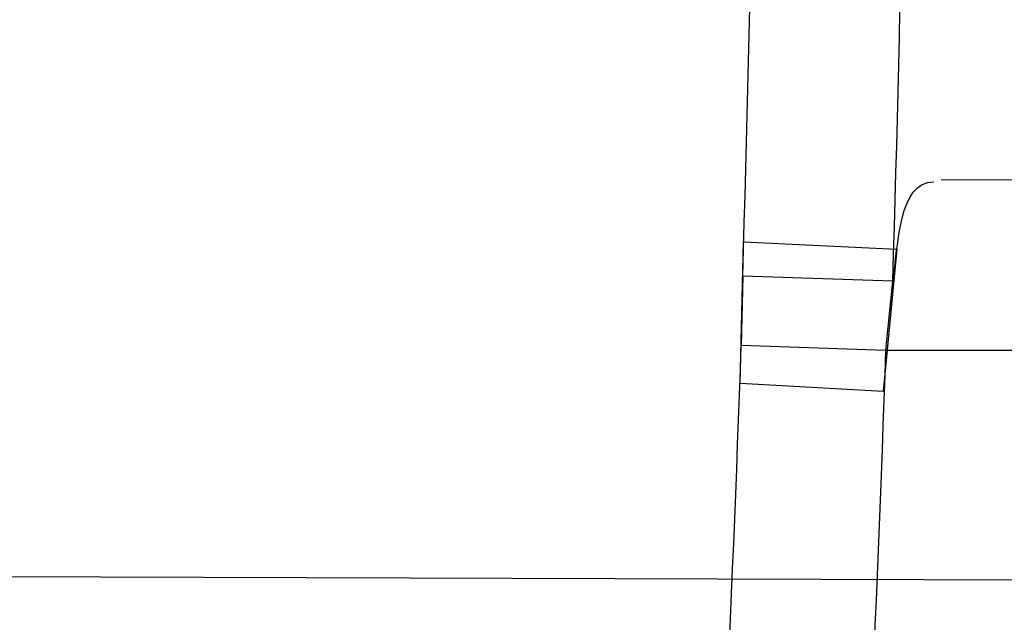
# Model space of a CAD drawing. Header units: millimetres. Extents: x 0 to 297, y 0 to 210.
# Tile 46 of 256: x 145.20996 to 145.22288, y 91.05444 to 91.06236. Entities that reach past the tile are written whole.
import ezdxf

# ---------------------------------------------------------------- set-up
doc = ezdxf.new("R2010")
doc.units = ezdxf.units.MM
doc.header["$LTSCALE"] = 16.335
doc.layers.get('0').update_dxf_attribs({"linetype": 'CONTINUOUS'})
for name, color, linetype in [('01_GLOBAL', 7, 'CONTINUOUS'), ('INTFCLR_1', 7, 'CONTINUOUS'), ('INTFCLR_144815', 7, 'CONTINUOUS')]:
    doc.layers.add(name, color=color, linetype=linetype)

msp = doc.modelspace()

# ---------------------------------------------------------------- linework, layer by layer
at = {"color": 7, "linetype": 'Continuous'}
msp.add_circle((145.8748034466, 92.1344639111), 2.66, dxfattribs=at)
at = {"color": 9, "linetype": 'Continuous'}
msp.add_arc((145.8748034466, 92.1344639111), 2.6259090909, 182.9674534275, 267.0325465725, dxfattribs=at)
at = {"layer": '01_GLOBAL', "color": 7, "linetype": 'Continuous'}
msp.add_circle((145.8748034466, 92.1344639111), 2.695, dxfattribs=at)
at = {"layer": 'INTFCLR_1', "color": 9, "linetype": 'Continuous'}
for p, q in [((145.2455620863, 91.0601709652), (145.222051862, 91.0602530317)), ((145.2213275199, 91.05801820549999), (145.2454997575, 91.05801820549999))]:
    msp.add_line(p, q, dxfattribs=at)
at = {"layer": 'INTFCLR_1', "color": 7, "linetype": 'Continuous'}
for p, q in [((145.2194161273, 91.05757655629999), (145.2194560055, 91.0594371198)), ((145.2194560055, 91.0594371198), (145.2214723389, 91.05934207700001)), ((145.2214723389, 91.05934207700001), (145.2212887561, 91.0574747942)), ((145.2194469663, 91.05898600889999), (145.2194274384, 91.0580837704)), ((145.2214163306, 91.05892310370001), (145.2194469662, 91.05898600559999)), ((145.2213275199, 91.05801820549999), (145.2214163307, 91.05892310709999)), ((145.2194274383, 91.0580837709), (145.22132752, 91.058018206)), ((145.2212887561, 91.0574747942), (145.2194161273, 91.05757655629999))]:
    msp.add_line(p, q, dxfattribs=at)
at = {"layer": 'INTFCLR_1', "color": 6, "linetype": 'Continuous'}
msp.add_line((145.1716667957, 91.0551789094), (145.2238547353, 91.0549967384), dxfattribs=at)
for centre, radius, start, end in [((144.8596077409, 91.07026820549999), 0.4224162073, 270, 90.00000002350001), ((144.8596077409, 91.07026820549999), 0.4014439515, 270, 90.00000002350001), ((144.8599817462, 91.0702691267), 0.3615533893, 356.3922519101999, 358.0582108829)]:
    msp.add_arc(centre, radius, start, end, dxfattribs=at)
at = {"layer": 'INTFCLR_1', "color": 9, "linetype": 'Continuous'}
for centre, radius, start, end in [((144.8614903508, 91.07026820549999), 0.3581343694, 358.1947295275, 1.80527045), ((144.8596077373, 91.07026820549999), 0.3619872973, 358.2048144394, 1.7952067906), ((144.8620686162, 91.0702708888), 0.3575665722, 356.3712696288, 358.0467813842)]:
    msp.add_arc(centre, radius, start, end, dxfattribs=at)
for points, knots in [([(145.235167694, 90.93964664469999), (145.2359987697, 90.94190808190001), (145.2376274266, 90.94647450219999), (145.2407305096, 90.9557351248), (145.2457654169, 90.9723575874), (145.2504341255, 90.9918676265), (145.2535169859, 91.00930456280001), (145.2548129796, 91.01820820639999), (145.2554818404, 91.0233579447), (145.2570256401, 91.03628652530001), (145.2586297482, 91.05837735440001), (145.2583725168, 91.0844406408), (145.2571603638, 91.1013307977), (145.2563978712, 91.1091297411), (145.2558364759, 91.114316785), (145.2541019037, 91.12831663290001), (145.2501634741, 91.1507342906), (145.2444881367, 91.1726209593), (145.2404287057, 91.1856112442), (145.2389019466, 91.1902577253), (145.2365792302, 91.1971022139), (145.2313391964, 91.2114116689), (145.2222901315, 91.2324134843), (145.211984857, 91.2522549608), (145.2048007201, 91.26446751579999), (145.2014430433, 91.2699038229), (145.1992124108, 91.27344744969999), (145.1931796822, 91.28276721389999), (145.1830706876, 91.2970707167), (145.1690288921, 91.3144833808), (145.1571354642, 91.32753546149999), (145.1488272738, 91.335878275), (145.1442335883, 91.34029544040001), (145.1378598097, 91.34625257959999), (145.1289384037, 91.35405272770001), (145.1192814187, 91.3616211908), (145.1131582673, 91.3659752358), (145.1101748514, 91.3679776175), (145.1077179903, 91.36955505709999), (145.1055301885, 91.37087160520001), (145.1036031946, 91.37188262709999), (145.1025200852, 91.37238560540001), (145.1016575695, 91.37269323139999), (145.1010609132, 91.3728325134), (145.1005598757, 91.3727568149), (145.1004622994, 91.3722852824), (145.1007027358, 91.3717640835), (145.1011202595, 91.3710418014), (145.1017948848, 91.3701326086), (145.1026939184, 91.3690240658), (145.1038249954, 91.36772389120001), (145.1051758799, 91.366231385), (145.106740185, 91.36454834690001), (145.1092045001, 91.36193938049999), (145.1127127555, 91.35827210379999), (145.1192604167, 91.3514013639), (145.126411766, 91.34369308), (145.1329263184, 91.3363257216), (145.1369531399, 91.33164093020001), (145.143428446, 91.32395035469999), (145.1533417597, 91.3114874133), (145.1663378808, 91.2933552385), (145.175744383, 91.2785527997), (145.1819029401, 91.2680164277), (145.1860815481, 91.2606058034), (145.1932904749, 91.24707920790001), (145.2029180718, 91.2266527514), (145.209559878, 91.2096225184), (145.212649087, 91.20079273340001)], [0, 0, 0, 0, 0.0103790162, 0.0208837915, 0.0420711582, 0.08518389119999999, 0.1071959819, 0.1183353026, 0.1239410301, 0.1295663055, 0.1744258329, 0.2192337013, 0.2417180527, 0.2473539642, 0.2529903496, 0.2641931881, 0.3081223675, 0.3509244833, 0.3614867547, 0.3667496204, 0.3719934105, 0.3926231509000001, 0.4323812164, 0.470412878, 0.488854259, 0.4934078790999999, 0.4979383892, 0.5068921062, 0.5412323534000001, 0.5733304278, 0.6031976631, 0.6172528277, 0.6240454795, 0.630650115, 0.6548352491, 0.6750685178, 0.6834752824, 0.6871962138, 0.6905460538, 0.6960524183, 0.6981915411, 0.6999110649, 0.7012078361, 0.7020914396, 0.7026255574, 0.7031007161, 0.7038824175, 0.7050749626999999, 0.7066970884, 0.7087489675, 0.7112252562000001, 0.7141187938, 0.7174211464, 0.7211233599, 0.729578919, 0.7392839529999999, 0.762009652, 0.7748693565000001, 0.7816473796, 0.7886214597, 0.8181786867, 0.8502212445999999, 0.8846823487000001, 0.8936821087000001, 0.9027944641, 0.9213301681, 0.9597016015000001, 1, 1, 1, 1]), ([(145.1053256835, 91.37126820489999), (145.1058354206, 91.3712681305), (145.1084302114, 91.3702416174), (145.1114097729, 91.368499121), (145.114679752, 91.3664418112), (145.1177098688, 91.36444481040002), (145.1239326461, 91.36010616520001), (145.1337472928, 91.3525686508), (145.1428234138, 91.3447978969), (145.1493077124, 91.338863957), (145.1539781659, 91.3344671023), (145.1624222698, 91.3261665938), (145.1745124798, 91.3131815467), (145.1887911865, 91.29585590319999), (145.1990766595, 91.2816176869), (145.2052148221, 91.27234000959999), (145.2074832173, 91.268814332), (145.2108964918, 91.26340759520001), (145.2181971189, 91.2512662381), (145.2286731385, 91.2315365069), (145.2378781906, 91.2106406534), (145.2432089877, 91.1964014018), (145.2455710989, 91.1895927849), (145.247123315, 91.1849719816), (145.2512489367, 91.17205836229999), (145.2570185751, 91.1502977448), (145.2610247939, 91.1279966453), (145.262788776, 91.1140712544), (145.2633595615, 91.10891295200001), (145.2641347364, 91.10115794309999), (145.2653671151, 91.0843629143), (145.2656287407, 91.0584419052), (145.2639975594, 91.0364740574), (145.2624282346, 91.0236195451), (145.2617481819, 91.01849828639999), (145.2604303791, 91.00964310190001), (145.2572949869, 90.99229775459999), (145.2525471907, 90.9728939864), (145.2474296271, 90.9563683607), (145.2442749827, 90.94715947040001), (145.2426192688, 90.9426185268), (145.2417743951, 90.94036969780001)], [0, 0, 0, 0, 0.0031306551, 0.0166311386, 0.0214593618, 0.0268204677, 0.03892666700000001, 0.0680356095, 0.1027865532, 0.1122690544, 0.1220182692, 0.1421808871, 0.1849821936, 0.2309157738, 0.2799873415, 0.2927705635, 0.2992370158, 0.3057352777, 0.3320402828, 0.3862318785, 0.4428084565, 0.4721382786, 0.4795908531, 0.487069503, 0.5020757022, 0.562848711, 0.6251729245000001, 0.641061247, 0.6490543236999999, 0.6570463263, 0.6889269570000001, 0.7524525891, 0.8160592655, 0.8240370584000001, 0.8319876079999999, 0.8477879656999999, 0.8790177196, 0.9402188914, 0.9703170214, 0.9852457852, 1, 1, 1, 1]), ([(145.212649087, 91.20079273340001), (145.2158606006, 91.1916133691), (145.2216925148, 91.17275051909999), (145.227244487, 91.14850505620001), (145.2299856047, 91.13231217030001), (145.2310878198, 91.1246731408), (145.2317778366, 91.1195330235), (145.2334659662, 91.1053734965), (145.2350886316, 91.0820240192), (145.2348602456, 91.05859168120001), (145.2340091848, 91.0442662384), (145.2336200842, 91.0390385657), (145.2329629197, 91.0312582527), (145.2311506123, 91.014691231), (145.226931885, 90.9897129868), (145.2217743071, 90.96897061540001), (145.21827327, 90.95706637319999), (145.2168531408, 90.95239822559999), (145.2142959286, 90.94439071), (145.2088936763, 90.92893413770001), (145.2002622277, 90.9078650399), (145.191382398, 90.889773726), (145.1856550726, 90.87921407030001), (145.1835773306, 90.87548959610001), (145.1804900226, 90.8700559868), (145.1738400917, 90.85885693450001), (145.1632874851, 90.84274118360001), (145.150351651, 90.825149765), (145.1410235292, 90.8136739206), (145.1356460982, 90.8073751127), (145.133618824, 90.8050242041), (145.1301975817, 90.8011139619), (145.1238773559, 90.79407797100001), (145.116999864, 90.78674904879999), (145.1107938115, 90.7802602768), (145.1070749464, 90.7763568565), (145.1041227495, 90.77316960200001), (145.102218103, 90.77096320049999), (145.1011689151, 90.7695684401), (145.1007337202, 90.76882832), (145.1004699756, 90.7682973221), (145.1005812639, 90.76760633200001), (145.1020539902, 90.7679067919), (145.1036740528, 90.7686832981), (145.1066075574, 90.7702692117), (145.1094057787, 90.7720516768), (145.1117034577, 90.7735828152), (145.1131778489, 90.7745966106), (145.1156556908, 90.7763307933), (145.1196186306, 90.7792322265), (145.1251563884, 90.7835370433), (145.1334349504, 90.7903494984), (145.1408444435, 90.7969946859), (145.1473278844, 90.8032123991), (145.1519747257, 90.8077983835), (145.1603493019, 90.8164330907), (145.1722854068, 90.829897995), (145.1863008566, 90.84780070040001), (145.1963364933, 90.86246668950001), (145.2023017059, 90.87200498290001), (145.2045040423, 90.8756288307), (145.2078179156, 90.8811890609), (145.2148947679, 90.89367373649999), (145.2249952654, 90.9139386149), (145.2319439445, 90.9308745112), (145.2351676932, 90.9396466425)], [0, 0, 0, 0, 0.0419354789, 0.08505031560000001, 0.1071497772, 0.1127379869, 0.1183317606, 0.1295131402, 0.1742263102, 0.2191466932, 0.230445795, 0.2361065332, 0.241751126, 0.2641147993, 0.3079545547, 0.3508736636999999, 0.3561840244, 0.3614616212, 0.3719139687, 0.3924297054, 0.4320526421, 0.4700131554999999, 0.4792642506, 0.483852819, 0.4884035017, 0.5062126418, 0.5400088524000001, 0.5714206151, 0.6003317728, 0.6037560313, 0.6071340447, 0.6137178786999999, 0.6261602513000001, 0.6479155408, 0.6570536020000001, 0.6648783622, 0.6711643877, 0.6757843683, 0.6774462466, 0.6786751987, 0.6794900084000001, 0.6799813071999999, 0.6813020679, 0.6842478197, 0.6888651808, 0.6950795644, 0.6987591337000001, 0.70073729, 0.7027989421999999, 0.7117993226, 0.7219139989, 0.7330405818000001, 0.7580265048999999, 0.7648041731, 0.7717766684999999, 0.7861782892, 0.816667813, 0.8493175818, 0.8841610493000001, 0.8932352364, 0.8978283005, 0.9024468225, 0.9211469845, 0.9596997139, 1, 1, 1, 1]), ([(145.1053256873, 90.7692681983), (145.1051880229, 90.769268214), (145.1048509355, 90.76933467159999), (145.1048682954, 90.769940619), (145.1052289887, 90.77056403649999), (145.1058526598, 90.7714906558), (145.1068032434, 90.77264391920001), (145.1086356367, 90.7747211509), (145.110803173, 90.77699248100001), (145.113215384, 90.7794781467), (145.1159839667, 90.7823058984), (145.1217014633, 90.7881297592), (145.1287122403, 90.7954132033), (145.1351564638, 90.80240928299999), (145.1386445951, 90.8062976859), (145.1407113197, 90.80863540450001), (145.1461908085, 90.8148961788), (145.1556953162, 90.8263034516), (145.1688811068, 90.84380018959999), (145.1796415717, 90.85983729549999), (145.1864241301, 90.8709859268), (145.1895721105, 90.87639380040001), (145.1916900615, 90.880099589), (145.1975256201, 90.89060172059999), (145.2065751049, 90.908597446), (145.2153782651, 90.92957264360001), (145.2208882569, 90.944962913), (145.2234958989, 90.95293463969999), (145.2249438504, 90.95758139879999), (145.2285119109, 90.9694259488), (145.2337695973, 90.990067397), (145.2380725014, 91.0149380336), (145.2399207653, 91.03143377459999), (145.2405908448, 91.039179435), (145.2409875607, 91.0443834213), (145.241855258, 91.0586434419), (145.2420882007, 91.0819727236), (145.2404334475, 91.1052173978), (145.2387124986, 91.1193107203), (145.238008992, 91.12442738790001), (145.2368850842, 91.1320325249), (145.2340893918, 91.1481566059), (145.2284266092, 91.1722973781), (145.222482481, 91.1910649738), (145.2192099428, 91.2001967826)], [0, 0, 0, 0, 0.0008731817, 0.001718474, 0.0032338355, 0.0055641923, 0.008732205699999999, 0.0127298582, 0.0231213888, 0.0286463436, 0.0346993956, 0.04822263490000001, 0.0804125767, 0.0988155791, 0.1085508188, 0.1135449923, 0.1186070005, 0.1613231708, 0.2076862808, 0.2575123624, 0.2837454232, 0.2904461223, 0.2972015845, 0.3108183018, 0.3666504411, 0.4248609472, 0.4549769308, 0.4703146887, 0.4780576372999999, 0.4858477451, 0.5487776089, 0.6130123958, 0.6457680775, 0.6540347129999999, 0.6623246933, 0.6788711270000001, 0.74464742, 0.8101273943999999, 0.8265053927, 0.8346996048, 0.8428861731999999, 0.8752668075, 0.9384714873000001, 1, 1, 1, 1])]:
    msp.add_open_spline(points, degree=3, knots=knots, dxfattribs=at)
at = {"layer": 'INTFCLR_1', "color": 6, "linetype": 'Continuous'}
for points, knots in [([(145.1350652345, 91.37126820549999), (145.1342109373, 91.37126820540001), (145.1357546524, 91.3683275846), (145.1370803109, 91.3667054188), (145.1392467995, 91.36385886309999), (145.1419201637, 91.3606392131), (145.145337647, 91.3565301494), (145.149332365, 91.3517583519), (145.1536170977, 91.34656836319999), (145.1578478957, 91.34135293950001), (145.1617862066, 91.3363852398), (145.1654017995, 91.331722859), (145.1686896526, 91.3273862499), (145.1716611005, 91.3233823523), (145.1743369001, 91.31970203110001), (145.176743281, 91.3163294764), (145.1789048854, 91.31324522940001), (145.1808385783, 91.31044103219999), (145.1825660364, 91.30789847), (145.1841084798, 91.3055965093), (145.185490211, 91.3035084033), (145.1867189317, 91.3016307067), (145.1878098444, 91.2999462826), (145.1887779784, 91.29843766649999), (145.1896459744, 91.2970737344), (145.1906214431, 91.2955292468), (145.191753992, 91.2937193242), (145.1928766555, 91.2919021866), (145.1938510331, 91.29030917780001), (145.1946912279, 91.28892487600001), (145.1956155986, 91.28738878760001), (145.1966371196, 91.28567497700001), (145.1977643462, 91.2837631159), (145.1990081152, 91.2816272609), (145.2003754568, 91.2792470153), (145.201880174, 91.2765873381), (145.2035347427, 91.2736120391), (145.2053542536, 91.2702751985), (145.2073580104, 91.2665186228), (145.2095596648, 91.2622861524), (145.2119715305, 91.25751282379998), (145.214608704, 91.2521191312), (145.2174929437, 91.2459939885), (145.220642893, 91.2390035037), (145.2240752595, 91.2309767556), (145.227802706, 91.2217082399), (145.2318351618, 91.21090431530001), (145.2361179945, 91.19831684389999), (145.2403681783, 91.18429274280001), (145.2442872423, 91.16942297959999), (145.2476657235, 91.15438159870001), (145.2504753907, 91.1392991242), (145.2527156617, 91.12423526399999), (145.2543982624, 91.1091876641), (145.2555287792, 91.0941918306), (145.256117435, 91.079233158), (145.2561708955, 91.0643352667), (145.2556951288, 91.0494844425), (145.2546936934, 91.0346826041), (145.2531693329, 91.01994161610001), (145.2511191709, 91.00523180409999), (145.2485428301, 90.9905728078), (145.2454275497, 90.9759328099), (145.2417708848, 90.9613303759), (145.2376203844, 90.94696810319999), (145.2332204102, 90.9335438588), (145.2288852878, 90.92162630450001), (145.2248596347, 90.9114479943), (145.2211587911, 90.90270194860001), (145.2177663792, 90.89512937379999), (145.2146668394, 90.8885329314), (145.2118379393, 90.8827508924), (145.2092594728, 90.87766290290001), (145.2069119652, 90.8731710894), (145.2047820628, 90.869201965), (145.2028538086, 90.86569136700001), (145.2011073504, 90.8625761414), (145.1995253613, 90.8598041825), (145.1980916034, 90.85733143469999), (145.1967959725, 90.8551286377), (145.1956290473, 90.85316932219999), (145.1945782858, 90.85142412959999), (145.1936278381, 90.84986076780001), (145.1927650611, 90.8484539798), (145.1919665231, 90.8471621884), (145.1911689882, 90.845881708), (145.1903111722, 90.84451464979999), (145.1893416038, 90.842982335), (145.1882509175, 90.8412749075), (145.1870226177, 90.8393719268), (145.1856376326, 90.83725116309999), (145.1840803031, 90.8348962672), (145.1823329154, 90.83229124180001), (145.1803729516, 90.82941478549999), (145.1781781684, 90.82624664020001), (145.1757236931, 90.82276863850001), (145.1729902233, 90.8189712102), (145.1699514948, 90.8148382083), (145.1665806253, 90.81035527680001), (145.1628687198, 90.8055344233), (145.1588145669, 90.8003903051), (145.1544498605, 90.7949847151), (145.149996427, 90.78957611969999), (145.1458273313, 90.78459071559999), (145.1422457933, 90.7802896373), (145.1394492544, 90.7769290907), (145.1371773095, 90.773959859), (145.1358081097, 90.7722873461), (145.134193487, 90.7692682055), (145.1350652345, 90.7692682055)], [0, 0, 0, 0, 0.0038604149, 0.007501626, 0.0124785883, 0.0188917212, 0.0268498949, 0.0364677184, 0.0470694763, 0.05724446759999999, 0.0668187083, 0.0757144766, 0.08390537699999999, 0.0914099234, 0.09824517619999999, 0.1044667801, 0.1101313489, 0.1152642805, 0.1198589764, 0.1240215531, 0.1277856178, 0.1311734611, 0.1341617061, 0.1368541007, 0.1392736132, 0.1414672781, 0.1451087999, 0.148921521, 0.1511192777, 0.1535471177, 0.1562389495, 0.1592204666, 0.1625628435, 0.1662680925, 0.1703891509, 0.1749670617, 0.1800766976, 0.185772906, 0.1921414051, 0.1993155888, 0.2073311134, 0.2163077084, 0.2264451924, 0.2379233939, 0.2509534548, 0.2658909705, 0.2830621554, 0.3030578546, 0.3259639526, 0.3492662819, 0.3725305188, 0.395610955, 0.4185782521, 0.4413347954, 0.4640172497, 0.4865192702, 0.5089682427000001, 0.5313242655, 0.5536477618, 0.5759939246, 0.5982772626, 0.6207472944, 0.6432362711, 0.6658996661, 0.6887559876, 0.7107777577, 0.7297237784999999, 0.7460531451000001, 0.7602331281, 0.7726347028, 0.7835467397, 0.7931663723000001, 0.8017211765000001, 0.8093215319, 0.8160683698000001, 0.8220757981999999, 0.8274205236, 0.83220661, 0.8364980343, 0.8403367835, 0.8437547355, 0.8468031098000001, 0.8495420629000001, 0.8520223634, 0.8542604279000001, 0.8564046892, 0.8588391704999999, 0.8615533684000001, 0.8645986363, 0.8679945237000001, 0.8717882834, 0.8760445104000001, 0.8807522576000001, 0.8859628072, 0.8917731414, 0.8981681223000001, 0.9051985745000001, 0.9129160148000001, 0.9213486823, 0.930543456, 0.9404096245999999, 0.9509435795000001, 0.9619432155, 0.9720502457, 0.9803711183, 0.9870628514, 0.9922716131, 0.9960607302, 1, 1, 1, 1]), ([(145.1350652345, 90.7692682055), (145.1360387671, 90.7692682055), (145.1377271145, 90.77040596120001), (145.1403228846, 90.77196865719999), (145.1432989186, 90.7741311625), (145.1469787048, 90.7769487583), (145.1513602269, 90.78054609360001), (145.156189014, 90.78473927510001), (145.1610884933, 90.78922212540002), (145.16571304, 90.7936532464), (145.1699506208, 90.7978753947), (145.1738079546, 90.80185999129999), (145.1773032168, 90.80558700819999), (145.1804624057, 90.8090520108), (145.1833068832, 90.8122538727), (145.1858602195, 90.8151948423), (145.1881553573, 90.8178946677), (145.1902110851, 90.8203591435), (145.1920499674, 90.8226010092), (145.1936917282, 90.8246337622), (145.195161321, 90.8264787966), (145.1964960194, 90.82817546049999), (145.197810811, 90.82986574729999), (145.1992115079, 90.83168840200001), (145.2006985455, 90.83364987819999), (145.2021699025, 90.8356183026), (145.203615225, 90.83757754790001), (145.2051191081, 90.8396441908), (145.2067839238, 90.8419664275), (145.2086446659, 90.8446056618), (145.2107239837, 90.8476123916), (145.2130437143, 90.8510414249), (145.2156231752, 90.85494957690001), (145.2184823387, 90.85940686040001), (145.2216518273, 90.8645112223), (145.2251614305, 90.87037537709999), (145.229038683, 90.8771369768), (145.2333125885, 90.884978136), (145.2380078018, 90.89411228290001), (145.2431555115, 90.9048590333), (145.2486552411, 90.91737134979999), (145.2541538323, 90.9312561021), (145.2592951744, 90.9458952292), (145.2638614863, 90.9607341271), (145.2678132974, 90.9756278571), (145.2711637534, 90.9905604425), (145.2739112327, 91.005452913), (145.2760779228, 91.0203457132), (145.2776685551, 91.03517539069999), (145.2786982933, 91.0499655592), (145.2791763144, 91.06470155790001), (145.2791102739, 91.0793859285), (145.2785051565, 91.09402740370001), (145.2773642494, 91.1086166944), (145.2756872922, 91.1231600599), (145.2734729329, 91.13765537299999), (145.2707211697, 91.1520804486), (145.2674209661, 91.16646759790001), (145.2635667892, 91.1807987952), (145.259139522, 91.19509062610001), (145.254151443, 91.2092704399), (145.2488018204, 91.2228033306), (145.2434345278, 91.23506080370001), (145.238408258, 91.245610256), (145.2338248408, 91.2545835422), (145.2296571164, 91.2622860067), (145.2258775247, 91.26893157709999), (145.2224553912, 91.2746994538), (145.2193628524, 91.2797261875), (145.216567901, 91.28412676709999), (145.2140471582, 91.2879848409), (145.2117761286, 91.29137679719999), (145.209737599, 91.2943566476), (145.2079066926, 91.2969818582), (145.20627007, 91.2992895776), (145.2048016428, 91.30132990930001), (145.203482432, 91.3031390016), (145.202221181, 91.30484800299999), (145.2009100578, 91.3066043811), (145.1994654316, 91.308515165), (145.1979774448, 91.3104559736), (145.1964846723, 91.3123763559), (145.1949729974, 91.31429626), (145.1933137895, 91.31637424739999), (145.1914604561, 91.3186591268), (145.1893845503, 91.3211745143), (145.1870661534, 91.32393108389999), (145.1844777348, 91.3269433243), (145.1815962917, 91.3302189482), (145.1783918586, 91.3337676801), (145.174841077, 91.3375879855), (145.1709238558, 91.34167041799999), (145.1666153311, 91.3459993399), (145.1619164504, 91.3505367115), (145.1569054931, 91.35515789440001), (145.1519289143, 91.3595100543), (145.1473729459, 91.36327579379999), (145.1435388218, 91.36622737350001), (145.1404516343, 91.3684830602), (145.1377826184, 91.3700958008), (145.1360568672, 91.37126820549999), (145.1350652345, 91.37126820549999)], [0, 0, 0, 0, 0.0042187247, 0.0081401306, 0.0133978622, 0.0200459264, 0.0282638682, 0.0379443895, 0.0477615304, 0.05703690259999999, 0.0656973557, 0.0736821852, 0.0810680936, 0.0878383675, 0.0940009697, 0.0996271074, 0.1047154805, 0.1093563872, 0.1135342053, 0.1172803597, 0.1206792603, 0.1237557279, 0.1266349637, 0.1299589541, 0.1337168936, 0.1373013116, 0.1406085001, 0.1442672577, 0.148377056, 0.1529904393, 0.1582606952, 0.164218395, 0.1709303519, 0.1785521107, 0.1871652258, 0.1969659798, 0.2081658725, 0.2209392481, 0.2356613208, 0.2526660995, 0.2725685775, 0.2948769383, 0.3173640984, 0.3397873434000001, 0.3621386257, 0.3841211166, 0.4060891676, 0.4277469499, 0.4493218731, 0.470705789, 0.4919793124, 0.5131981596, 0.5343255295, 0.5554668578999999, 0.5765984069, 0.5977513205, 0.6189954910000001, 0.6402209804, 0.6617015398, 0.6832900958, 0.7050415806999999, 0.7268239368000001, 0.7463339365, 0.7630160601, 0.7774553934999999, 0.7899931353, 0.8009638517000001, 0.8105830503, 0.8190545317, 0.8265380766, 0.8331730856, 0.8390248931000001, 0.8442268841, 0.8488182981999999, 0.8528943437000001, 0.8564866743, 0.8597116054, 0.8625968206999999, 0.8656908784, 0.8692094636, 0.8729771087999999, 0.8762884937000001, 0.879749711, 0.8835661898, 0.8878115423, 0.8924986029, 0.8976989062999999, 0.9034198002, 0.9097088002, 0.9166034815, 0.9241390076, 0.9323094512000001, 0.9411199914, 0.9506041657, 0.9606137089, 0.9706541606, 0.9792553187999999, 0.9862062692, 0.9916647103, 0.9957028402, 1, 1, 1, 1])]:
    msp.add_open_spline(points, degree=3, knots=knots, dxfattribs=at)
msp.add_open_spline([(145.2214163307, 91.05892310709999), (145.2214942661, 91.0593875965), (145.2214869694, 91.0602297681), (145.2219579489, 91.0602281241)], degree=3, dxfattribs=at)
at = {"layer": 'INTFCLR_144815', "color": 6, "linetype": 'Continuous'}
for radius in [0.4466793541, 0.4256665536]:
    msp.add_circle((144.8596077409, 91.07026820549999), radius, dxfattribs=at)
for radius, start, end in [(0.6157754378, 313.9937911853, 154.5150993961), (0.5947754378, 312.9543589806, 154.5144414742), (0.5751005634, 282.2440355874, 71.2863570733), (0.4537777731, 308.490992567, 51.50900743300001), (0.4747905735, 316.9838592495, 43.0161407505), (0.4480128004, 313.9992414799, 46.00075850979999)]:
    msp.add_arc((144.8596077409, 91.07026820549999), radius, start, end, dxfattribs=at)
at = {"layer": 'INTFCLR_144815', "color": 9, "linetype": 'Continuous'}
for centre, radius, start, end in [((144.8596077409, 91.07026820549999), 0.5712784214, 292.4997540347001, 54.0964566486), ((144.8596102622, 91.0702693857), 0.5153523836, 292.4997540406, 54.09645665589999), ((144.8596257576, 91.0702725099), 0.5066391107, 311.2505121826, 48.7494878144), ((144.859607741, 91.07026820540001), 0.4617768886, 314.0862202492, 45.9137797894), ((144.8596077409, 91.07026820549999), 0.450734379, 313.8592910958, 46.1407088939), ((144.8596077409, 91.07026820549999), 0.4477854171, 314.0319604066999, 45.9680396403)]:
    msp.add_arc(centre, radius, start, end, dxfattribs=at)
at = {"layer": 'INTFCLR_144815', "color": 6, "linetype": 'Continuous'}
for points, knots in [([(145.1715348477, 90.75876832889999), (145.1712150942, 90.75877420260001), (145.1712119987, 90.7600066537), (145.1717859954, 90.7606973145), (145.1723169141, 90.76165810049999), (145.1728921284, 90.7625179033), (145.1735763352, 90.7635211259), (145.1743814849, 90.7646468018), (145.17530592, 90.76590735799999), (145.1763525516, 90.7673048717), (145.1775225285, 90.7688449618), (145.1788179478, 90.77053327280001), (145.1802417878, 90.7723776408), (145.1817966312, 90.7743857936), (145.1834827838, 90.77656326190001), (145.1852973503, 90.77891214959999), (145.1872357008, 90.7814329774), (145.189295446, 90.7841297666), (145.1914790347, 90.78701356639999), (145.1937896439, 90.79009740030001), (145.1962240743, 90.79338687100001), (145.1987743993, 90.7968818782), (145.2014309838, 90.8005803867), (145.2041860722, 90.8044833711), (145.2070298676, 90.8085892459), (145.2099514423, 90.81289490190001), (145.2129388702, 90.817395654), (145.215979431, 90.8220852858), (145.2190598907, 90.8269562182), (145.2221667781, 90.8319996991), (145.2252866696, 90.83720604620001), (145.2284064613, 90.84256492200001), (145.2315136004, 90.8480656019), (145.2345962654, 90.8536972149), (145.2376434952, 90.8594489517), (145.2406452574, 90.8653102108), (145.2435925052, 90.8712707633), (145.2464771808, 90.87732085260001), (145.2492921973, 90.8834512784), (145.2520314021, 90.8896534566), (145.2546894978, 90.8959194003), (145.2572619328, 90.9022416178), (145.2597453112, 90.9086143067), (145.2621317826, 90.9150187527), (145.2644188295, 90.921447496), (145.2666074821, 90.927902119), (145.2687002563, 90.9343905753), (145.2706975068, 90.94091510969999), (145.2725965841, 90.9474676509), (145.2743963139, 90.9540444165), (145.2760946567, 90.9606370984), (145.2776905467, 90.96723941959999), (145.2791843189, 90.97385019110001), (145.2805765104, 90.98046922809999), (145.2818676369, 90.98709652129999), (145.2830580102, 90.9937313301), (145.2841477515, 91.0003718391), (145.2851369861, 91.0070158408), (145.2860260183, 91.01366199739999), (145.2868152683, 91.0203099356), (145.2875051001, 91.02695916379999), (145.2880958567, 91.0336093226), (145.2885878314, 91.04025993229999), (145.2889813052, 91.0469109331), (145.289276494, 91.0535620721), (145.2894735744, 91.06021341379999), (145.2895726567, 91.0668647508), (145.2895738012, 91.0735161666), (145.2894770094, 91.0801674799), (145.2892822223, 91.0868188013), (145.2889893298, 91.09346994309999), (145.2885981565, 91.1001209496), (145.2881084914, 91.1067715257), (145.2875200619, 91.1134215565), (145.2868325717, 91.1200706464), (145.2860456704, 91.126718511), (145.2851589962, 91.13336461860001), (145.2841721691, 91.14000833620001), (145.2830848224, 91.14664879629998), (145.2818965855, 91.15328508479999), (145.2806070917, 91.15991620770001), (145.2792161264, 91.166540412), (145.2777236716, 91.17315528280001), (145.27612979, 91.1797584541), (145.2744344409, 91.18634824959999), (145.2726374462, 91.1929236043), (145.2707388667, 91.19948263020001), (145.2687392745, 91.2060219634), (145.2666397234, 91.21253728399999), (145.2644415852, 91.2190240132), (145.2621464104, 91.2254777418), (145.2597562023, 91.23189351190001), (145.2572735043, 91.2382657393), (145.2547014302, 91.2445882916), (145.2520437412, 91.25085444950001), (145.2493049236, 91.25705687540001), (145.2464902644, 91.26318759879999), (145.2436059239, 91.26923801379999), (145.240658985, 91.2751989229), (145.2376574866, 91.2810606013), (145.2346104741, 91.28681281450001), (145.231527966, 91.2924449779), (145.2284209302, 91.2979462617), (145.2253011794, 91.30330580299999), (145.2221812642, 91.3085128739), (145.2190742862, 91.31355713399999), (145.2159936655, 91.3184289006), (145.2129528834, 91.323119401), (145.209965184, 91.3276210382), (145.207043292, 91.331927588), (145.2041991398, 91.3360343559), (145.2014436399, 91.33993825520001), (145.1987864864, 91.3436378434), (145.1962360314, 91.34713327), (145.1937992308, 91.35042615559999), (145.1914816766, 91.3535193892), (145.1892876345, 91.3564169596), (145.1872201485, 91.3591237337), (145.1852811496, 91.36164526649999), (145.1834716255, 91.3639875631), (145.1817917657, 91.36615689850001), (145.1802410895, 91.36815967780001), (145.1788186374, 91.3700022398), (145.1775230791, 91.3716907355), (145.1763528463, 91.3732311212), (145.1753062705, 91.37462867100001), (145.1743814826, 91.3758893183), (145.1735770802, 91.3770151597), (145.1728902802, 91.378018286), (145.1723225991, 91.3788786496), (145.1718630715, 91.3796692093), (145.171402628, 91.38041122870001), (145.1710534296, 91.38175923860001), (145.1715348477, 91.38176808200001)], [0, 0, 0, 0, 0.0014103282, 0.0032894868, 0.0045784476, 0.006109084, 0.0078878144, 0.009921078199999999, 0.0122159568, 0.0147800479, 0.0176210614, 0.0207450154, 0.0241645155, 0.0278962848, 0.0319450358, 0.0363094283, 0.0409856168, 0.0459681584, 0.0512740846, 0.0569372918, 0.0629614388, 0.06932079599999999, 0.0760170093, 0.0830428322, 0.09038864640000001, 0.09804223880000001, 0.1059886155, 0.1142106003, 0.1226891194, 0.1314036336, 0.1403327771, 0.1494548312, 0.1587482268, 0.1681920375, 0.1777662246, 0.1874518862, 0.1972313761, 0.2070885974, 0.2170088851, 0.2269790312, 0.2369874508, 0.247023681, 0.2570780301, 0.2671479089, 0.2771627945, 0.2871678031, 0.297203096, 0.3072268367, 0.3172573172, 0.3272873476, 0.3372951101, 0.3472786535, 0.3572404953, 0.3671820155, 0.3771057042, 0.38701475, 0.3969071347, 0.4067804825, 0.4166362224, 0.4264761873, 0.4363022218, 0.4461151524, 0.4559173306, 0.4657100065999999, 0.4754958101, 0.4852761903, 0.4950537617, 0.5048299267, 0.514607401, 0.5243876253, 0.5341732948, 0.5439658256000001, 0.5537677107, 0.5635801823, 0.5734055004, 0.5832449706, 0.5931003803, 0.6029729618, 0.6128636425, 0.6227732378, 0.6327028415, 0.6426530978, 0.6526214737, 0.6626060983, 0.6726078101, 0.6826271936, 0.6926651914, 0.7027189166, 0.7127821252, 0.7228511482, 0.7329216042, 0.7429877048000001, 0.7530428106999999, 0.7630790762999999, 0.7730874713, 0.7830577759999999, 0.7929782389, 0.8028356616, 0.8126154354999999, 0.8223014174, 0.8318761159, 0.8413205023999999, 0.8506146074, 0.8597374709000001, 0.8686675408, 0.8773831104, 0.8858627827, 0.8940860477, 0.9020337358, 0.9096886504, 0.9170358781, 0.9240630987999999, 0.9307608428, 0.9371226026, 0.9431446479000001, 0.9488258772, 0.9541674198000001, 0.9591725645, 0.9638462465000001, 0.9681947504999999, 0.9722253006, 0.9759458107, 0.979364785, 0.9824904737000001, 0.9853313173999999, 0.9878955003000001, 0.9901906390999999, 0.9922241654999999, 0.994002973, 0.9955336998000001, 0.9968227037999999, 0.9978766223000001, 1, 1, 1, 1]), ([(145.1816919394, 91.37126820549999), (145.1813689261, 91.37126820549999), (145.181354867, 91.37002508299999), (145.1818990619, 91.3693135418), (145.1824036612, 91.36833271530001), (145.1829511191, 91.36745360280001), (145.1836029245, 91.3664285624), (145.1843702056, 91.3652784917), (145.1852510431, 91.3639914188), (145.1862478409, 91.3625655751), (145.1873615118, 91.36099545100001), (145.1885933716, 91.3592761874), (145.1899443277, 91.35740242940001), (145.1914151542, 91.3553685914), (145.1930061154, 91.3531691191), (145.1947171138, 91.3507983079), (145.1965473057, 91.3482507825), (145.1984952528, 91.34552127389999), (145.2005585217, 91.3426051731), (145.2027337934, 91.33949840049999), (145.2050166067, 91.3361978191), (145.207401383, 91.33270127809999), (145.2098813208, 91.32900788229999), (145.2124484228, 91.3251181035), (145.2150935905, 91.3210338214), (145.2178067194, 91.3167583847), (145.2205768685, 91.3122965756), (145.2233924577, 91.30765452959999), (145.2262415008, 91.3028395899), (145.2291118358, 91.297860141), (145.2319913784, 91.29272536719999), (145.2348683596, 91.2874449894), (145.2377314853, 91.2820290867), (145.2405700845, 91.276487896), (145.2433742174, 91.27083163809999), (145.2461347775, 91.26507030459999), (145.2488435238, 91.25921354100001), (145.2514930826, 91.25327056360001), (145.2540769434, 91.2472500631), (145.2565894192, 91.2411601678), (145.2590255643, 91.23500850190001), (145.2613812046, 91.2288019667), (145.2636527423, 91.2225470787), (145.2658372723, 91.2162495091), (145.2679322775, 91.20991477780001), (145.2699358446, 91.203547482), (145.2718463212, 91.1971521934), (145.2736625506, 91.19073257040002), (145.275383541, 91.18429233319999), (145.2770086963, 91.1778343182), (145.2785375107, 91.171361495), (145.2799697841, 91.1648759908), (145.281305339, 91.1583801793), (145.282544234, 91.1518756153), (145.2836865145, 91.14536413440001), (145.2847323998, 91.1388467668), (145.285682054, 91.13232495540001), (145.2865357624, 91.12579938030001), (145.2872937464, 91.1192711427), (145.2879563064, 91.1127405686), (145.2885236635, 91.10620849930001), (145.2889960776, 91.09967506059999), (145.2893737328, 91.0931409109), (145.2896568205, 91.0866060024), (145.2898454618, 91.0800708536), (145.2899397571, 91.0735353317), (145.2899397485, 91.06699989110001), (145.2898454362, 91.0604643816), (145.2896567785, 91.0539292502), (145.2893736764, 91.04739438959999), (145.2889960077, 91.040860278), (145.2885235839, 91.034326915), (145.2879562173, 91.0277949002), (145.2872936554, 91.02126443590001), (145.2865356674, 91.0147362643), (145.2856819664, 91.00821082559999), (145.2847323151, 91.0016890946), (145.283686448, 90.99517188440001), (145.2825441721, 90.98866045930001), (145.2813053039, 90.98215605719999), (145.2799697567, 90.9756602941), (145.2785375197, 90.9691749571), (145.277008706, 90.9627021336), (145.2753835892, 90.95624426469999), (145.2736625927, 90.9498039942), (145.2718464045, 90.94338450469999), (145.2699359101, 90.9369891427), (145.2679323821, 90.9306219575), (145.2658373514, 90.9242871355), (145.2636528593, 90.9179896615), (145.2613812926, 90.91173468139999), (145.2590256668, 90.9055281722), (145.2565895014, 90.8993764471), (145.2540770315, 90.8932865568), (145.2514931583, 90.8872660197), (145.2488435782, 90.8813229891), (145.2461348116, 90.8754661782), (145.2433742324, 90.86970480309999), (145.2405700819, 90.8640485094), (145.2377314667, 90.8585072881), (145.2348683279, 90.85309136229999), (145.2319913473, 90.8478109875), (145.2291118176, 90.8426762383), (145.2262415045, 90.8376968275), (145.2233924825, 90.83288192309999), (145.220576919, 90.8282399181), (145.2178068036, 90.8237781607), (145.2150937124, 90.8195027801), (145.2124485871, 90.8154185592), (145.2098815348, 90.8115288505), (145.2074016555, 90.8078355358), (145.2050169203, 90.8043390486), (145.2027341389, 90.801038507), (145.2005588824, 90.79793175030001), (145.1984956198, 90.7950156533), (145.1965476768, 90.79228614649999), (145.1947174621, 90.7897385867), (145.1930064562, 90.7873677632), (145.1914154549, 90.7851682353), (145.1899446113, 90.7831343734), (145.1885936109, 90.781260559), (145.1873617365, 90.77954126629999), (145.1862480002, 90.77797109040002), (145.1852512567, 90.77654520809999), (145.1843701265, 90.7752581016), (145.1836036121, 90.77410794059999), (145.1829493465, 90.7730830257), (145.1824091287, 90.7722033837), (145.1819724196, 90.77139682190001), (145.1815362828, 90.7706332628), (145.1812048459, 90.7692682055), (145.1816919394, 90.7692682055)], [0, 0, 0, 0, 0.0014863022, 0.0034583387, 0.00480742, 0.0064070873, 0.008263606, 0.0103831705, 0.0127725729, 0.0154385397, 0.018388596, 0.0216299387, 0.0251705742, 0.0290176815, 0.0331791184, 0.0376612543, 0.0424708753, 0.0476126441, 0.053091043, 0.05890788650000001, 0.0650637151, 0.071556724, 0.0783824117, 0.08553378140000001, 0.09300120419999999, 0.1007725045, 0.1088330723, 0.1171662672, 0.125753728, 0.1345758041, 0.1436120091, 0.1528416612, 0.1622443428, 0.1717998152, 0.1814887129, 0.1912927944, 0.2011949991, 0.2111795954, 0.2212322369, 0.2313400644, 0.2414915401, 0.251676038, 0.2618853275, 0.272110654, 0.2823462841, 0.2925853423, 0.3028240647, 0.3130572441, 0.3232827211, 0.3334966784, 0.3436983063, 0.353884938, 0.364056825, 0.3742120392, 0.3843517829, 0.3944749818, 0.4045834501, 0.4146764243, 0.4247563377, 0.4348229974, 0.4448791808, 0.4549248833, 0.4649631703, 0.4749943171, 0.4850215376, 0.4950452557, 0.505068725, 0.5150924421, 0.5251196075, 0.5351507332, 0.5451888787, 0.5552345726, 0.5652905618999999, 0.5753571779, 0.5854368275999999, 0.5955298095, 0.6056379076, 0.615761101, 0.6259004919, 0.6360558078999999, 0.6462271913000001, 0.6564139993, 0.6666151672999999, 0.6768294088, 0.6870543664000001, 0.6972879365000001, 0.7075261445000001, 0.7177656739, 0.7280008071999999, 0.7382265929, 0.7484354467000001, 0.7586203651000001, 0.7687717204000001, 0.7788795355, 0.7889322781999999, 0.7989169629, 0.8088192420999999, 0.8186233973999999, 0.8283123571, 0.8378678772, 0.8472706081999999, 0.8565002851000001, 0.8655364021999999, 0.8743584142, 0.8829458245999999, 0.8912789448, 0.8993394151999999, 0.9071106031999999, 0.9145779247, 0.9217291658, 0.9285546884, 0.9350475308, 0.9412033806, 0.9470201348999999, 0.9524985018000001, 0.9576403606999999, 0.9624499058, 0.9669322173, 0.9710936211, 0.9749409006, 0.978481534, 0.9817230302, 0.984673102, 0.9873392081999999, 0.9897286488, 0.9918483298, 0.9937048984, 0.9953046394, 0.9966537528, 0.9977587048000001, 1, 1, 1, 1]), ([(145.2619187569, 91.0702682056), (145.2619187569, 91.0661356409), (145.2617972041, 91.0578659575), (145.2612501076, 91.0454634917), (145.2603370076, 91.0330607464), (145.2590551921, 91.0206586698), (145.2574020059, 91.0082592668), (145.2553745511, 90.99586623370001), (145.2529686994, 90.983485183), (145.2501810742, 90.971124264), (145.2470107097, 90.9587946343), (145.2434550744, 90.946512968), (145.2395175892, 90.93429876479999), (145.2352018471, 90.9221775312), (145.2305195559, 90.9101815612), (145.2254865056, 90.89834935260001), (145.2201294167, 90.8867289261), (145.2144851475, 90.8753763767), (145.2086034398, 90.86435830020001), (145.2025493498, 90.8537475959), (145.1964022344, 90.843622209), (145.1902548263, 90.8340614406), (145.1842079, 90.82513824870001), (145.1783638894, 90.8169126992), (145.1728175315, 90.80942519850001), (145.1676486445, 90.8026917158), (145.1629171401, 90.79670667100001), (145.1586605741, 90.7914457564), (145.1549015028, 90.7868678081), (145.1516394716, 90.7829300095), (145.1488735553, 90.77957647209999), (145.1465811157, 90.77677520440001), (145.1447678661, 90.77445192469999), (145.1433636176, 90.7726559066), (145.1424842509, 90.77114923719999), (145.1417601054, 90.7703139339), (145.1418564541, 90.7692682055), (145.1421340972, 90.7692682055)], [0, 0, 0, 0, 0.0373969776, 0.0748305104, 0.1123278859, 0.1499208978, 0.1876426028, 0.2255106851, 0.2635438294, 0.3017616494, 0.3401610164, 0.3787310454, 0.4174490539, 0.4562752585, 0.4951477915, 0.5339633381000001, 0.5726158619, 0.6109244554, 0.6486768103, 0.6856239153, 0.7214601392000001, 0.7558561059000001, 0.7884730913, 0.8189949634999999, 0.8471589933, 0.8727898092, 0.8958085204, 0.9161981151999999, 0.9340282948, 0.9494114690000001, 0.9624736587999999, 0.9733586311, 0.9821878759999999, 0.9890812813, 0.9941468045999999, 0.9974875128, 1, 1, 1, 1]), ([(145.1615550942, 90.75876832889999), (145.1612445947, 90.7587739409), (145.1612273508, 90.75997196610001), (145.1618093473, 90.76063833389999), (145.1623391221, 90.7615694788), (145.1629159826, 90.7624028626), (145.1636016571, 90.7633759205), (145.1644091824, 90.76446815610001), (145.165336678, 90.76569181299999), (145.1663871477, 90.7670488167), (145.1675618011, 90.76854473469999), (145.1688622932, 90.7701844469), (145.170290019, 90.7719735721), (145.1718464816, 90.7739182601), (145.1735329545, 90.77602503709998), (145.1753505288, 90.7783008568), (145.177299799, 90.7807527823), (145.1793809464, 90.7833881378), (145.1815932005, 90.7862138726), (145.1839344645, 90.78923609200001), (145.1864007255, 90.79245924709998), (145.1889860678, 90.79588603), (145.1916830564, 90.79951771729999), (145.1944830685, 90.8033544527), (145.1973763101, 90.80739509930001), (145.200351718, 90.8116368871), (145.2033970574, 90.8160752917), (145.2064992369, 90.82070421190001), (145.2096445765, 90.8255160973), (145.2128191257, 90.83050217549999), (145.2160089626, 90.83565269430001), (145.2192004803, 90.84095719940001), (145.2223806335, 90.84640480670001), (145.225537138, 90.8519844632), (145.2286586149, 90.8576851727), (145.2317346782, 90.86349617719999), (145.2347559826, 90.8694071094), (145.2377142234, 90.87540809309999), (145.2406021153, 90.8814898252), (145.2434133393, 90.8876436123), (145.2461424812, 90.8938613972), (145.2487849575, 90.9001357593), (145.2513369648, 90.9064599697), (145.2537953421, 90.9128278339), (145.2561575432, 90.9192337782), (145.258421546, 90.92567277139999), (145.2605857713, 90.9321402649), (145.2626490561, 90.9386322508), (145.2646105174, 90.94514498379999), (145.2664696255, 90.9516753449), (145.2682260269, 90.958220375), (145.269879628, 90.9647776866), (145.2714304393, 90.9713449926), (145.272878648, 90.97792049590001), (145.2742244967, 90.984502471), (145.2754683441, 90.99108963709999), (145.2766105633, 90.9976807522), (145.2776515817, 91.0042748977), (145.2785918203, 91.0108711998), (145.2794317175, 91.0174690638), (145.2801716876, 91.0240679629), (145.280812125, 91.0306675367), (145.2813533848, 91.0372674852), (145.2817957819, 91.04386761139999), (145.2821395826, 91.0504677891), (145.2823849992, 91.057067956), (145.2825321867, 91.0636680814), (145.2825648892, 91.06806835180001), (145.2825648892, 91.07026820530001)], [0, 0, 0, 0, 0.0027272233, 0.00637693, 0.0088871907, 0.0118720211, 0.0153444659, 0.0193180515, 0.02380733, 0.0288260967, 0.0343890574, 0.0405101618, 0.0472051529, 0.05449051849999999, 0.0623846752, 0.0709044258, 0.0800682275, 0.08989261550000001, 0.1003941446, 0.1115838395, 0.1234656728, 0.1360350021, 0.1492811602, 0.1631910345, 0.1777467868, 0.1929237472, 0.2086919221, 0.2250163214, 0.241858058, 0.2591751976, 0.2769240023, 0.2950599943, 0.3135389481, 0.3323178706, 0.3513557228, 0.3706138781, 0.3900565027, 0.40965088, 0.4293672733, 0.4491790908, 0.4690627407, 0.4889974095, 0.5089649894, 0.5289504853, 0.5489397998, 0.5689220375, 0.5888883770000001, 0.6088300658, 0.6287418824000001, 0.6486179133, 0.6684555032, 0.6882511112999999, 0.7080041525, 0.7277129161, 0.7473782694, 0.7670001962, 0.7865808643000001, 0.8061213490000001, 0.8256243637, 0.8450923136, 0.8645285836, 0.8839363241, 0.9033192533, 0.9226811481, 0.9420259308, 0.9613578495, 0.9806810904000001, 1, 1, 1, 1]), ([(145.1891690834, 90.7763964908), (145.1887851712, 90.776403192), (145.1889546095, 90.77791854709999), (145.1897315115, 90.7790594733), (145.1908843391, 90.7812084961), (145.1925602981, 90.78374182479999), (145.1947341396, 90.78700949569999), (145.1974252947, 90.7909271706), (145.2006308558, 90.79558203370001), (145.2042332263, 90.80084524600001), (145.2079731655, 90.8063906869), (145.2115725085, 90.811841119), (145.2148750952, 90.8169466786), (145.2178706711, 90.8216830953), (145.220574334, 90.82605046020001), (145.2230116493, 90.8300661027), (145.2251949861, 90.8337337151), (145.2271471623, 90.8370710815), (145.2288885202, 90.8400975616), (145.2304549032, 90.8428619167), (145.2319718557, 90.84557564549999), (145.2335082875, 90.8483650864), (145.235040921, 90.8511930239), (145.236458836, 90.8538494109), (145.2377089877, 90.8562252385), (145.2388113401, 90.858346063), (145.2397838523, 90.8602375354), (145.2406875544, 90.8620129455), (145.241596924, 90.8638183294), (145.2425851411, 90.8658013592), (145.2436776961, 90.86802049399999), (145.2448886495, 90.8705137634), (145.2462310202, 90.873321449), (145.2477173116, 90.876486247), (145.2493581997, 90.8800514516), (145.251170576, 90.88408150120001), (145.2531660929, 90.8886402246), (145.2553605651, 90.89380950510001), (145.2577752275, 90.8997015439), (145.2604300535, 90.90645553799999), (145.26333995, 90.914239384), (145.2665092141, 90.92323256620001), (145.2699429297, 90.9337048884), (145.27355238, 90.945747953), (145.2770962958, 90.9589566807), (145.2803400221, 90.97273768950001), (145.2831548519, 90.9866050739), (145.285532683, 91.000518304), (145.2874745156, 91.0144570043), (145.288982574, 91.0284284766), (145.2900557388, 91.0423936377), (145.2906967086, 91.0563451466), (145.290839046, 91.0656325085), (145.290839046, 91.07026820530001)], [0, 0, 0, 0, 0.0036397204, 0.0085369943, 0.0157954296, 0.0255088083, 0.0378134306, 0.0528137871, 0.0706279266, 0.09136563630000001, 0.1132788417, 0.1340284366, 0.1532798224, 0.1709168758, 0.1871507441, 0.2019689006, 0.2154440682, 0.2276101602, 0.2386187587, 0.2485421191, 0.257728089, 0.268088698, 0.2787291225, 0.288218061, 0.2966314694, 0.3041773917, 0.3108751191, 0.3167920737, 0.3230614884, 0.3300369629, 0.337794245, 0.3465081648, 0.3563110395, 0.3672939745, 0.3796510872, 0.3935134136, 0.4091801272, 0.426821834, 0.4467452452, 0.4695381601, 0.4956096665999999, 0.5255127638, 0.5599184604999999, 0.6000687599, 0.6446728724, 0.6895337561, 0.7342496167, 0.7787833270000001, 0.8233104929, 0.8676315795, 0.9119694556, 0.9560574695, 1, 1, 1, 1]), ([(145.3115000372, 91.07026820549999), (145.3115000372, 91.0656664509), (145.3113516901, 91.05645244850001), (145.3106831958, 91.042633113), (145.3095662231, 91.0288125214), (145.3079983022, 91.0150007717), (145.3059760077, 91.0012043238), (145.3034956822, 90.9874324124), (145.3005540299, 90.9736981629), (145.2971490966, 90.96001988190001), (145.2932813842, 90.9464221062), (145.2889552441, 90.9329363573), (145.2841806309, 90.9196025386), (145.2789753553, 90.9064700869), (145.2733674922, 90.8935989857), (145.2673981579, 90.8810602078), (145.2611238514, 90.8689352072), (145.2546184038, 90.8573142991), (145.2479729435, 90.8462925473), (145.2412937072, 90.8359640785), (145.2346967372, 90.8264141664), (145.2282996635, 90.8177110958), (145.2222127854, 90.80989981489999), (145.2165301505, 90.8029981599), (145.2113244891, 90.79699886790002), (145.2066450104, 90.7918714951), (145.2025199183, 90.78757659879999), (145.1989594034, 90.78405105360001), (145.1959636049, 90.78127604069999), (145.1935201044, 90.7791103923), (145.1913967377, 90.7775714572), (145.1900017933, 90.7763819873), (145.1891691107, 90.77639652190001)], [0, 0, 0, 0, 0.0421285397, 0.08434683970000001, 0.1266414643, 0.1690446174, 0.2115817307, 0.2542734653, 0.2971305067, 0.3401457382, 0.3832945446, 0.4265305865, 0.4697791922, 0.5129300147, 0.5558322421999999, 0.5982870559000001, 0.6400420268, 0.6807938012, 0.7201892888, 0.7578469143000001, 0.7933806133, 0.8264335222, 0.8567170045, 0.8840287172, 0.9082689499, 0.9294277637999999, 0.9475672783, 0.9627965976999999, 0.9752495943, 0.9850650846, 0.9923757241, 1, 1, 1, 1])]:
    msp.add_open_spline(points, degree=3, knots=knots, dxfattribs=at)

doc.saveas('drawing.dxf')
